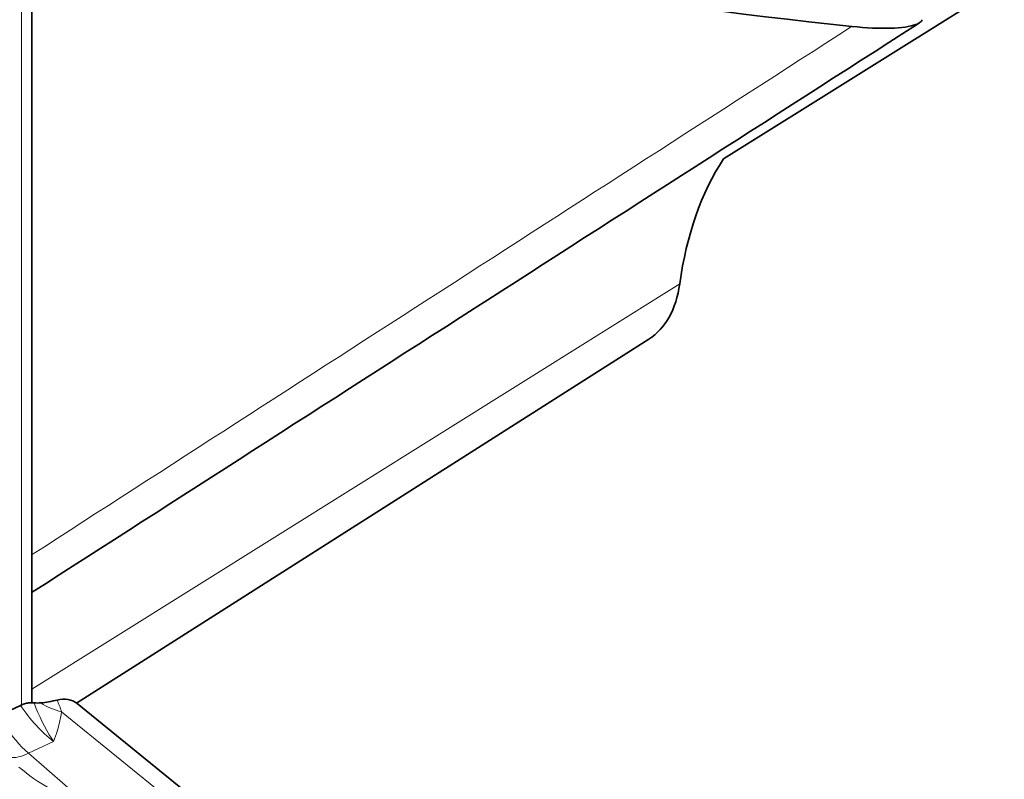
# Model space of a CAD drawing. Extents: x -672 to 7836, y -4841 to 1047.
# Tile 21 of 80: x 4869 to 4921, y -4762 to -4721. Entities that reach past the tile are written whole.
import ezdxf

# ---------------------------------------------------------------- set-up
doc = ezdxf.new("R2010")
doc.units = 0

msp = doc.modelspace()

# ---------------------------------------------------------------- linework, layer by layer
at = {"color": 7, "lineweight": 13}
for p, q in [((4869.206055, -4672.100586), (4869.206055, -4757.628906)), ((4869.206055, -4672.100586), (4869.206055, -4757.628906)), ((4869.206055, -4672.100586), (4869.206055, -4757.628906)), ((4904.214844, -4735.247559), (4869.743652, -4756.784668)), ((4904.214844, -4735.247559), (4869.743652, -4756.784668)), ((4904.214844, -4735.247559), (4869.743652, -4756.784668)), ((4877.54834, -4763.028809), (4871.33252, -4757.993164)), ((4870.912109, -4759.575195), (4869.569336, -4760.200684)), ((4872.868652, -4763.058105), (4869.569336, -4760.200684))]:
    msp.add_line(p, q, dxfattribs=at)
at = {"color": 7, "lineweight": 35}
for p, q in [((4869.743652, -4674.124023), (4869.743652, -4757.513184)), ((4869.743652, -4674.124023), (4869.743652, -4757.513184)), ((4869.743652, -4674.124023), (4869.743652, -4757.513184)), ((4906.543945, -4728.602051), (4921.48291, -4719.26416)), ((4906.543945, -4728.602051), (4921.48291, -4719.26416)), ((4906.543945, -4728.602051), (4921.48291, -4719.26416)), ((4902.572754, -4738.185059), (4872.132324, -4757.540527)), ((4902.572754, -4738.185059), (4872.132324, -4757.540527)), ((4902.572754, -4738.185059), (4872.132324, -4757.540527)), ((4869.148438, -4757.654297), (4868.34375, -4758.029297)), ((4878.726563, -4762.881836), (4872.15625, -4757.55957))]:
    msp.add_line(p, q, dxfattribs=at)
msp.add_lwpolyline([(4869.148438, -4757.654297), (4869.221191, -4757.622559), (4869.29248, -4757.595215), (4869.363281, -4757.571777), (4869.415039, -4757.557129), (4869.46582, -4757.544922), (4869.519531, -4757.53418), (4869.572266, -4757.525879), (4869.624023, -4757.519531), (4869.674316, -4757.515625), (4869.723633, -4757.513672), (4869.772461, -4757.513672), (4869.866211, -4757.519043)], dxfattribs=at)
at = {"color": 7, "lineweight": 13}
for points in [[(4870.912109, -4759.575195), (4870.79541, -4759.397461), (4870.681152, -4759.213379), (4870.55127, -4758.992676), (4870.425781, -4758.763672), (4870.304199, -4758.527344), (4870.1875, -4758.283691), (4870.075195, -4758.03418), (4869.968262, -4757.779297), (4869.866211, -4757.519043)], [(4870.912109, -4759.575195), (4871.012695, -4759.287109), (4871.060059, -4759.143555), (4871.129395, -4758.91748), (4871.162598, -4758.800781), (4871.194336, -4758.681641), (4871.221191, -4758.574219), (4871.246582, -4758.463867), (4871.278809, -4758.312988), (4871.307129, -4758.15625), (4871.33252, -4757.993164)], [(4869.061523, -4760.930664), (4869.250488, -4761.089355), (4869.444824, -4761.243164), (4869.643555, -4761.39209), (4869.846191, -4761.535645), (4870.052734, -4761.675293), (4870.227539, -4761.787598), (4870.404785, -4761.896973), (4870.583984, -4762.003418), (4870.719727, -4762.081055), (4870.856445, -4762.157227), (4871.134277, -4762.305176), (4871.415527, -4762.446289), (4871.700684, -4762.581543), (4871.98877, -4762.709961), (4872.279785, -4762.83252), (4872.573242, -4762.948242), (4872.868652, -4763.058105)]]:
    msp.add_lwpolyline(points, dxfattribs=at)
at = {"color": 7, "lineweight": 35}
for centre, radius, start, end in [((4916.51709, -4720.667969), 0.830744, 288.695646, 306.356633), ((4916.51709, -4720.667969), 0.830744, 288.695646, 306.356633), ((4916.51709, -4720.667969), 0.830744, 288.695646, 306.356633), ((4915.494629, -4719.396973), 2.461139, 302.636725, 307.992699), ((4915.494629, -4719.396973), 2.461139, 302.636725, 307.992699), ((4915.494629, -4719.396973), 2.461139, 302.636725, 307.992699), ((4916.792969, -4721.042969), 0.364552, 306.397871, 334.04566), ((4916.792969, -4721.042969), 0.364552, 306.397871, 334.04566), ((4916.792969, -4721.042969), 0.364552, 306.397871, 334.04566), ((43802.796875, -65411.066406), 72078.751799, 122.649133, 122.693584), ((43802.796875, -65411.066406), 72078.751799, 122.649133, 122.693584), ((43802.796875, -65411.066406), 72078.751799, 122.649133, 122.693584), ((4869.696289, -4751.972656), 5.574962, 275.431514, 284.510912), ((4870.05957, -4755.456543), 2.07151, 264.65004, 274.543781)]:
    msp.add_arc(centre, radius, start, end, dxfattribs=at)
at = {"color": 7, "lineweight": 13}
for centre, radius, start, end in [((49414.878906, -73879.382813), 82238.608485, 122.760383, 122.796529), ((49414.878906, -73879.382813), 82238.608485, 122.760383, 122.796529), ((49414.878906, -73879.382813), 82238.608485, 122.760383, 122.796529), ((4916.855469, -4721.32959), 0.144496, 240.312054, 256.569469), ((4916.855469, -4721.32959), 0.144496, 240.312054, 256.569469), ((4916.855469, -4721.32959), 0.144496, 240.312054, 256.569469), ((4865.550781, -4759.84375), 6.069522, 17.75095, 24.052209), ((4872.185059, -4754.441406), 3.652088, 237.516007, 256.502622), ((4874.350586, -4754.885254), 7.150148, 212.85871, 228.027331)]:
    msp.add_arc(centre, radius, start, end, dxfattribs=at)
at = {"color": 7, "lineweight": 35}
for centre, major_axis, ratio, start_param, end_param in [((4877.914551, -4699.270508), (78.518555, -17.303711), 0.201754, 4.71075407, 5.224762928), ((4877.914551, -4699.270508), (78.518555, -17.303711), 0.201754, 4.71075407, 5.224762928), ((4877.914551, -4699.270508), (78.518555, -17.303711), 0.201754, 4.71075407, 5.224762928), ((4910.509277, -4719.578613), (6.734375, -1.487793), 0.216274, 5.197582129, 5.956317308), ((4910.509277, -4719.578613), (6.734375, -1.487793), 0.216274, 5.197582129, 5.956317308), ((4910.509277, -4719.578613), (6.734375, -1.487793), 0.216274, 5.197582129, 5.956317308), ((4924.661133, -4750.552246), (-14.615723, 25.31543), 0.57735, 0.283134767, 0.638223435), ((4924.661133, -4750.552246), (-14.615723, 25.31543), 0.57735, 0.283134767, 0.638223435), ((4924.661133, -4750.552246), (-14.615723, 25.31543), 0.57735, 0.283134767, 0.638223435), ((4898.081543, -4730.656738), (-4.384277, 7.59375), 0.57735, 3.16634304, 3.779816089), ((4898.081543, -4730.656738), (-4.384277, 7.59375), 0.57735, 3.16634304, 3.779816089), ((4898.081543, -4730.656738), (-4.384277, 7.59375), 0.57735, 3.16634304, 3.779816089), ((4870.549316, -4760.124023), (-1.447266, -2.671387), 0.58265, 3.033364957, 3.632027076)]:
    msp.add_ellipse(centre, major_axis=major_axis, ratio=ratio, start_param=start_param, end_param=end_param, dxfattribs=at)
at = {"color": 7, "lineweight": 13}
for centre, major_axis, ratio, start_param, end_param in [((4871.615723, -4756.157715), (2.899414, -4.136719), 0.570425, 4.674624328, 5.206162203), ((4870.279297, -4758.016602), (1.963867, 2.267578), 0.420095, 3.381640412, 3.929497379)]:
    msp.add_ellipse(centre, major_axis=major_axis, ratio=ratio, start_param=start_param, end_param=end_param, dxfattribs=at)

doc.saveas('drawing.dxf')
